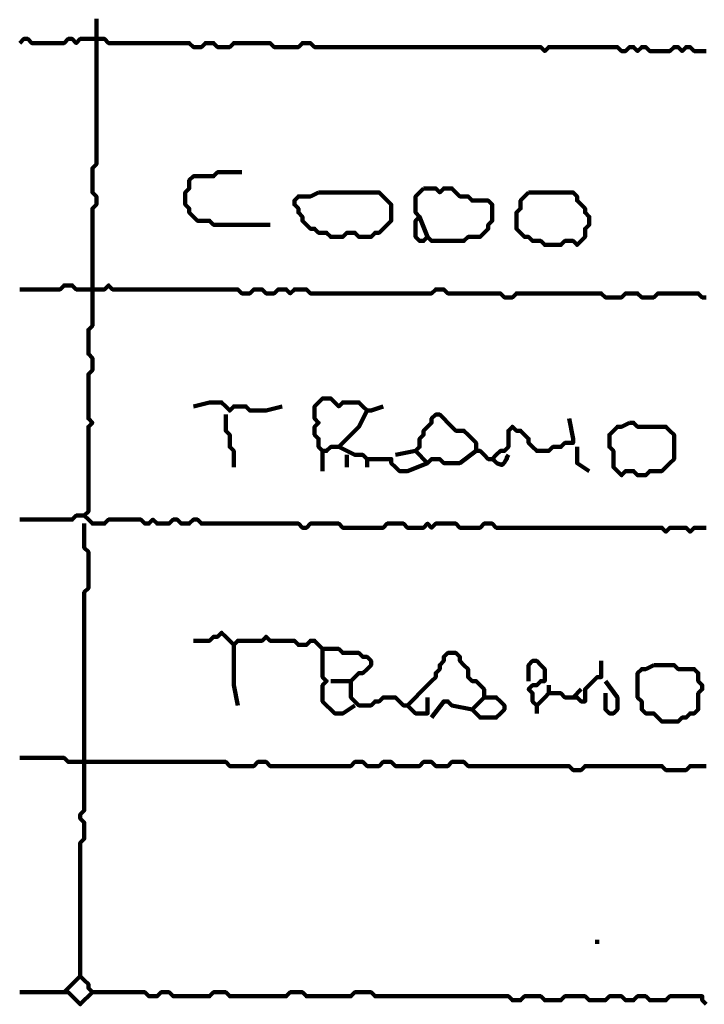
# Model space of a CAD drawing. Header units: metres. Extents: x 1959 to 4131, y 3282 to 4313.
# Tile 145 of 256: x 2378.13 to 2379.69, y 4299.47 to 4301.72. Entities that reach past the tile are written whole.
import ezdxf

# ---------------------------------------------------------------- set-up
doc = ezdxf.new("R2010")
doc.units = ezdxf.units.M
doc.layers.add('P', color=250, linetype='Continuous', lineweight=100)

msp = doc.modelspace()

# ---------------------------------------------------------------- linework, layer by layer
at = {"layer": 'P', "color": 0, "linetype": 'Continuous'}
for points in [[(2379.6969, 4300.5563), (2379.6877, 4300.5563), (2379.6785, 4300.5563), (2379.6692, 4300.5563), (2379.66, 4300.5471), (2379.6508, 4300.5563), (2379.6416, 4300.5563), (2379.6323, 4300.5563), (2379.6231, 4300.5563), (2379.6139, 4300.5563), (2379.6046, 4300.5471), (2379.5954, 4300.5563), (2379.5862, 4300.5563), (2379.5769, 4300.5563), (2379.5677, 4300.5563), (2379.5585, 4300.5563), (2379.5492, 4300.5563), (2379.54, 4300.5563), (2379.5308, 4300.5563), (2379.5216, 4300.5563), (2379.5123, 4300.5563), (2379.5031, 4300.5563), (2379.4939, 4300.5563), (2379.4846, 4300.5563), (2379.4754, 4300.5563), (2379.4662, 4300.5563), (2379.4569, 4300.5563), (2379.4477, 4300.5563), (2379.4385, 4300.5563), (2379.4292, 4300.5563), (2379.42, 4300.5563), (2379.4108, 4300.5563), (2379.4016, 4300.5563), (2379.3923, 4300.5563), (2379.3831, 4300.5563), (2379.3739, 4300.5563), (2379.3646, 4300.5563), (2379.3554, 4300.5563), (2379.3462, 4300.5563), (2379.3369, 4300.5563), (2379.3277, 4300.5563), (2379.3185, 4300.5563), (2379.3092, 4300.5563), (2379.3, 4300.5563), (2379.2908, 4300.5563), (2379.2816, 4300.5563), (2379.2723, 4300.5563), (2379.2631, 4300.5563), (2379.2539, 4300.5563), (2379.2446, 4300.5563), (2379.2354, 4300.5563), (2379.2262, 4300.5563), (2379.2169, 4300.5563), (2379.2077, 4300.5656), (2379.1985, 4300.5656), (2379.1892, 4300.5656), (2379.18, 4300.5563), (2379.1708, 4300.5563), (2379.1616, 4300.5563), (2379.1523, 4300.5563), (2379.1431, 4300.5563), (2379.1339, 4300.5563), (2379.1246, 4300.5656), (2379.1154, 4300.5656), (2379.1062, 4300.5656), (2379.0969, 4300.5656), (2379.0877, 4300.5656), (2379.0785, 4300.5656), (2379.0692, 4300.5563), (2379.06, 4300.5656), (2379.0508, 4300.5563), (2379.0416, 4300.5563), (2379.0323, 4300.5563), (2379.0231, 4300.5563), (2379.0139, 4300.5563), (2379.0046, 4300.5656), (2378.9954, 4300.5656), (2378.9862, 4300.5656), (2378.9769, 4300.5656), (2378.9677, 4300.5656), (2378.9585, 4300.5563), (2378.9492, 4300.5563), (2378.94, 4300.5563), (2378.9308, 4300.5563), (2378.9216, 4300.5563), (2378.9123, 4300.5563), (2378.9031, 4300.5563), (2378.8939, 4300.5563), (2378.8846, 4300.5563), (2378.8754, 4300.5563), (2378.8662, 4300.5563), (2378.8569, 4300.5656), (2378.8477, 4300.5656), (2378.8385, 4300.5656), (2378.8292, 4300.5656), (2378.82, 4300.5656), (2378.8108, 4300.5656), (2378.8016, 4300.5656), (2378.7923, 4300.5656), (2378.7831, 4300.5563), (2378.7739, 4300.5563), (2378.7646, 4300.5656), (2378.7554, 4300.5656), (2378.7462, 4300.5656), (2378.7369, 4300.5656), (2378.7277, 4300.5656), (2378.7185, 4300.5656), (2378.7092, 4300.5656), (2378.7, 4300.5656), (2378.6908, 4300.5656), (2378.6816, 4300.5656), (2378.6723, 4300.5656), (2378.6631, 4300.5656), (2378.6539, 4300.5656), (2378.6446, 4300.5656), (2378.6354, 4300.5656), (2378.6262, 4300.5656), (2378.6169, 4300.5656), (2378.6077, 4300.5656), (2378.5985, 4300.5656), (2378.5892, 4300.5656), (2378.58, 4300.5656), (2378.5708, 4300.5656), (2378.5616, 4300.5656), (2378.5523, 4300.5656), (2378.5431, 4300.5656), (2378.5339, 4300.5748), (2378.5246, 4300.5748), (2378.5154, 4300.5656), (2378.5062, 4300.5656), (2378.4969, 4300.5656), (2378.4877, 4300.5748), (2378.4785, 4300.5748), (2378.4692, 4300.5656), (2378.46, 4300.5656), (2378.4508, 4300.5656), (2378.4416, 4300.5656), (2378.4323, 4300.5748), (2378.4231, 4300.5656), (2378.4139, 4300.5656), (2378.4046, 4300.5748), (2378.3954, 4300.5748), (2378.3862, 4300.5748), (2378.3769, 4300.5748), (2378.3677, 4300.5748), (2378.3585, 4300.5748), (2378.3492, 4300.5748), (2378.34, 4300.5748), (2378.3308, 4300.5748), (2378.3216, 4300.5656), (2378.3123, 4300.5656), (2378.3031, 4300.5656), (2378.2939, 4300.5656), (2378.2846, 4300.5748), (2378.2754, 4300.584), (2378.2846, 4300.5933), (2378.2846, 4300.6025), (2378.2846, 4300.6117), (2378.2846, 4300.6209), (2378.2846, 4300.6302), (2378.2846, 4300.6394), (2378.2846, 4300.6486), (2378.2846, 4300.6579), (2378.2846, 4300.6671), (2378.2846, 4300.6763), (2378.2846, 4300.6856), (2378.2846, 4300.6948), (2378.2846, 4300.704), (2378.2846, 4300.7133), (2378.2846, 4300.7225), (2378.2846, 4300.7317), (2378.2846, 4300.7409), (2378.2846, 4300.7502), (2378.2846, 4300.7594), (2378.2846, 4300.7686), (2378.2846, 4300.7779), (2378.2846, 4300.7871), (2378.2939, 4300.7963), (2378.2846, 4300.8056), (2378.2846, 4300.8148), (2378.2846, 4300.824), (2378.2846, 4300.8333), (2378.2846, 4300.8425), (2378.2846, 4300.8517), (2378.2846, 4300.8609), (2378.2846, 4300.8702), (2378.2846, 4300.8794), (2378.2846, 4300.8886), (2378.2846, 4300.8979), (2378.2846, 4300.9071), (2378.2939, 4300.9163), (2378.2939, 4300.9256), (2378.2939, 4300.9348), (2378.2939, 4300.944), (2378.2846, 4300.9533), (2378.2846, 4300.9625), (2378.2846, 4300.9717), (2378.2846, 4300.9809), (2378.2846, 4300.9902), (2378.2846, 4300.9994), (2378.2846, 4301.0086), (2378.2939, 4301.0179), (2378.2939, 4301.0271), (2378.2939, 4301.0363), (2378.2939, 4301.0456), (2378.2939, 4301.0548), (2378.2939, 4301.064), (2378.2939, 4301.0733), (2378.2939, 4301.0825), (2378.2939, 4301.0917), (2378.2939, 4301.1009), (2378.2939, 4301.1102), (2378.2939, 4301.1194), (2378.2939, 4301.1286), (2378.2939, 4301.1379), (2378.2939, 4301.1471), (2378.2939, 4301.1563), (2378.2939, 4301.1656), (2378.2939, 4301.1748), (2378.2939, 4301.184), (2378.2939, 4301.1933), (2378.2939, 4301.2025), (2378.2939, 4301.2117), (2378.2939, 4301.2209), (2378.2939, 4301.2302), (2378.2939, 4301.2394), (2378.2939, 4301.2486), (2378.2939, 4301.2579), (2378.2939, 4301.2671), (2378.2939, 4301.2763), (2378.2939, 4301.2856), (2378.3031, 4301.2948), (2378.3031, 4301.304), (2378.3031, 4301.3133), (2378.2939, 4301.3225), (2378.2939, 4301.3317), (2378.2939, 4301.3409), (2378.2939, 4301.3502), (2378.2939, 4301.3594), (2378.2939, 4301.3686), (2378.2939, 4301.3779), (2378.3031, 4301.3871), (2378.3031, 4301.3963), (2378.3031, 4301.4056), (2378.3031, 4301.4148), (2378.3031, 4301.424), (2378.3031, 4301.4333), (2378.3031, 4301.4425), (2378.3031, 4301.4517), (2378.3031, 4301.4609), (2378.3031, 4301.4702), (2378.3031, 4301.4794), (2378.3031, 4301.4886), (2378.3031, 4301.4979), (2378.3031, 4301.5071), (2378.3031, 4301.5163), (2378.3031, 4301.5256), (2378.3031, 4301.5348), (2378.3031, 4301.544), (2378.3031, 4301.5533), (2378.3031, 4301.5625), (2378.3031, 4301.5717), (2378.3031, 4301.5809), (2378.3031, 4301.5902), (2378.3031, 4301.5994), (2378.3031, 4301.6086), (2378.3031, 4301.6179), (2378.3031, 4301.6271), (2378.3031, 4301.6363), (2378.3031, 4301.6456), (2378.3031, 4301.6548), (2378.3031, 4301.664), (2378.3031, 4301.6733), (2378.3031, 4301.6825), (2378.3031, 4301.6917), (2378.3031, 4301.7009), (2378.3031, 4301.7102), (2378.3031, 4301.7194)], [(2378.1277, 4301.664), (2378.1369, 4301.6733), (2378.1462, 4301.6733), (2378.1554, 4301.664), (2378.1646, 4301.664), (2378.1739, 4301.664), (2378.1831, 4301.664), (2378.1923, 4301.664), (2378.2016, 4301.664), (2378.2108, 4301.664), (2378.22, 4301.664), (2378.2292, 4301.664), (2378.2385, 4301.6733), (2378.2477, 4301.6733), (2378.2569, 4301.664), (2378.2662, 4301.6733), (2378.2754, 4301.6733), (2378.2846, 4301.6733), (2378.2939, 4301.6733), (2378.3031, 4301.6733), (2378.3123, 4301.6733), (2378.3216, 4301.6733), (2378.3308, 4301.664), (2378.34, 4301.664), (2378.3492, 4301.664), (2378.3585, 4301.664), (2378.3677, 4301.664), (2378.3769, 4301.664), (2378.3862, 4301.664), (2378.3954, 4301.664), (2378.4046, 4301.664), (2378.4139, 4301.664), (2378.4231, 4301.664), (2378.4323, 4301.664), (2378.4416, 4301.664), (2378.4508, 4301.664), (2378.46, 4301.664), (2378.4692, 4301.664), (2378.4785, 4301.664), (2378.4877, 4301.664), (2378.4969, 4301.664), (2378.5062, 4301.664), (2378.5154, 4301.664), (2378.5246, 4301.6548), (2378.5339, 4301.6548), (2378.5431, 4301.6548), (2378.5523, 4301.664), (2378.5616, 4301.664), (2378.5708, 4301.664), (2378.58, 4301.6548), (2378.5892, 4301.6548), (2378.5985, 4301.6548), (2378.6077, 4301.6548), (2378.6169, 4301.664), (2378.6262, 4301.664), (2378.6354, 4301.664), (2378.6446, 4301.664), (2378.6539, 4301.664), (2378.6631, 4301.664), (2378.6723, 4301.664), (2378.6816, 4301.664), (2378.6908, 4301.664), (2378.7, 4301.664), (2378.7092, 4301.6548), (2378.7185, 4301.6548), (2378.7277, 4301.6548), (2378.7369, 4301.6548), (2378.7462, 4301.6548), (2378.7554, 4301.6548), (2378.7646, 4301.6548), (2378.7739, 4301.664), (2378.7831, 4301.664), (2378.7923, 4301.664), (2378.8016, 4301.6548), (2378.8108, 4301.6548), (2378.82, 4301.6548), (2378.8292, 4301.6548), (2378.8385, 4301.6548), (2378.8477, 4301.6548), (2378.8569, 4301.6548), (2378.8662, 4301.6548), (2378.8754, 4301.6548), (2378.8846, 4301.6548), (2378.8939, 4301.6548), (2378.9031, 4301.6548), (2378.9123, 4301.6548), (2378.9216, 4301.6548), (2378.9308, 4301.6548), (2378.94, 4301.6548), (2378.9492, 4301.6548), (2378.9585, 4301.6548), (2378.9677, 4301.6548), (2378.9769, 4301.6548), (2378.9862, 4301.6548), (2378.9954, 4301.6548), (2379.0046, 4301.6548), (2379.0139, 4301.6548), (2379.0231, 4301.6548), (2379.0323, 4301.6548), (2379.0416, 4301.6548), (2379.0508, 4301.6548), (2379.06, 4301.6548), (2379.0692, 4301.6548), (2379.0785, 4301.6548), (2379.0877, 4301.6548), (2379.0969, 4301.6548), (2379.1062, 4301.6548), (2379.1154, 4301.6548), (2379.1246, 4301.6548), (2379.1339, 4301.6548), (2379.1431, 4301.6548), (2379.1523, 4301.6548), (2379.1616, 4301.6548), (2379.1708, 4301.6548), (2379.18, 4301.6548), (2379.1892, 4301.6548), (2379.1985, 4301.6548), (2379.2077, 4301.6548), (2379.2169, 4301.6548), (2379.2262, 4301.6548), (2379.2354, 4301.6548), (2379.2446, 4301.6548), (2379.2539, 4301.6548), (2379.2631, 4301.6548), (2379.2723, 4301.6548), (2379.2816, 4301.6548), (2379.2908, 4301.6548), (2379.3, 4301.6548), (2379.3092, 4301.6548), (2379.3185, 4301.6548), (2379.3277, 4301.6456), (2379.3369, 4301.6548), (2379.3462, 4301.6548), (2379.3554, 4301.6548), (2379.3646, 4301.6548), (2379.3739, 4301.6548), (2379.3831, 4301.6548), (2379.3923, 4301.6548), (2379.4016, 4301.6548), (2379.4108, 4301.6548), (2379.42, 4301.6548), (2379.4292, 4301.6548), (2379.4385, 4301.6548), (2379.4477, 4301.6548), (2379.4569, 4301.6548), (2379.4662, 4301.6548), (2379.4754, 4301.6548), (2379.4846, 4301.6548), (2379.4939, 4301.6548), (2379.5031, 4301.6456), (2379.5123, 4301.6456), (2379.5216, 4301.6548), (2379.5308, 4301.6548), (2379.54, 4301.6456), (2379.5492, 4301.6548), (2379.5585, 4301.6548), (2379.5677, 4301.6456), (2379.5769, 4301.6456), (2379.5862, 4301.6456), (2379.5954, 4301.6456), (2379.6046, 4301.6456), (2379.6139, 4301.6456), (2379.6231, 4301.6548), (2379.6323, 4301.6548), (2379.6416, 4301.6456), (2379.6508, 4301.6548), (2379.66, 4301.6548), (2379.6692, 4301.6456), (2379.6785, 4301.6456), (2379.6877, 4301.6456), (2379.6969, 4301.6456)], [(2378.7, 4301.2486), (2378.6631, 4301.2486), (2378.6539, 4301.2486), (2378.6446, 4301.2486), (2378.6354, 4301.2486), (2378.6262, 4301.2486), (2378.6169, 4301.2486), (2378.6077, 4301.2486), (2378.5985, 4301.2486), (2378.5892, 4301.2486), (2378.58, 4301.2486), (2378.5708, 4301.2486), (2378.5616, 4301.2579), (2378.5523, 4301.2579), (2378.5431, 4301.2579), (2378.5339, 4301.2579), (2378.5246, 4301.2671), (2378.5154, 4301.2763), (2378.5154, 4301.2856), (2378.5062, 4301.2948), (2378.5062, 4301.304), (2378.5062, 4301.3133), (2378.5062, 4301.3225), (2378.5154, 4301.3317), (2378.5154, 4301.3409), (2378.5154, 4301.3502), (2378.5246, 4301.3594), (2378.5339, 4301.3594), (2378.5431, 4301.3594), (2378.5523, 4301.3594), (2378.5616, 4301.3594), (2378.5708, 4301.3594), (2378.58, 4301.3686), (2378.5892, 4301.3686), (2378.5985, 4301.3686), (2378.6077, 4301.3686), (2378.6354, 4301.3686)], [(2378.8108, 4301.3225), (2378.82, 4301.3225), (2378.8292, 4301.3225), (2378.8385, 4301.3225), (2378.8477, 4301.3225), (2378.8569, 4301.3225), (2378.8662, 4301.3225), (2378.8754, 4301.3225), (2378.8846, 4301.3225), (2378.8939, 4301.3225), (2378.9031, 4301.3225), (2378.9123, 4301.3225), (2378.9216, 4301.3225), (2378.9308, 4301.3225), (2378.94, 4301.3225), (2378.9492, 4301.3225), (2378.9585, 4301.3133), (2378.9677, 4301.304), (2378.9769, 4301.2948), (2378.9769, 4301.2856), (2378.9769, 4301.2763), (2378.9769, 4301.2671), (2378.9769, 4301.2579), (2378.9677, 4301.2486), (2378.9585, 4301.2394), (2378.9492, 4301.2302), (2378.94, 4301.2302), (2378.9308, 4301.2209), (2378.9216, 4301.2209), (2378.9123, 4301.2209), (2378.9031, 4301.2209), (2378.8939, 4301.2302), (2378.8846, 4301.2302), (2378.8754, 4301.2302), (2378.8662, 4301.2209), (2378.8569, 4301.2209), (2378.8477, 4301.2209), (2378.8385, 4301.2209), (2378.8292, 4301.2302), (2378.82, 4301.2302), (2378.8108, 4301.2302), (2378.8016, 4301.2394), (2378.7923, 4301.2394), (2378.7831, 4301.2486), (2378.7739, 4301.2579), (2378.7739, 4301.2671), (2378.7646, 4301.2763), (2378.7646, 4301.2856), (2378.7554, 4301.2948), (2378.7554, 4301.304), (2378.7646, 4301.3133), (2378.7739, 4301.3133), (2378.7831, 4301.3133), (2378.7923, 4301.3133), (2378.8108, 4301.3225)], [(2379.0508, 4301.3317), (2379.06, 4301.3317), (2379.0692, 4301.3317), (2379.0785, 4301.3317), (2379.0877, 4301.3225), (2379.0969, 4301.3317), (2379.1062, 4301.3317), (2379.1154, 4301.3317), (2379.1246, 4301.3225), (2379.1339, 4301.3133), (2379.1431, 4301.3133), (2379.1523, 4301.3133), (2379.1616, 4301.304), (2379.1708, 4301.304), (2379.18, 4301.304), (2379.1892, 4301.304), (2379.1985, 4301.304), (2379.2077, 4301.2948), (2379.2077, 4301.2856), (2379.2077, 4301.2763), (2379.2077, 4301.2671), (2379.2077, 4301.2579), (2379.1985, 4301.2486), (2379.1985, 4301.2394), (2379.1892, 4301.2302), (2379.18, 4301.2209), (2379.1708, 4301.2209), (2379.1616, 4301.2209), (2379.1523, 4301.2209), (2379.1431, 4301.2117), (2379.1339, 4301.2117), (2379.1246, 4301.2117), (2379.1154, 4301.2117), (2379.1062, 4301.2117), (2379.0969, 4301.2117), (2379.0877, 4301.2117), (2379.0785, 4301.2117), (2379.0692, 4301.2117), (2379.06, 4301.2209), (2379.0508, 4301.2117), (2379.0416, 4301.2117), (2379.0323, 4301.2209), (2379.0323, 4301.2302), (2379.0323, 4301.2394), (2379.0323, 4301.2486), (2379.0323, 4301.2579), (2379.0416, 4301.2671), (2379.0323, 4301.2763), (2379.0323, 4301.2856), (2379.0323, 4301.2948), (2379.0323, 4301.304), (2379.0323, 4301.3133), (2379.0508, 4301.3317)], [(2379.2908, 4301.3225), (2379.3, 4301.3225), (2379.3092, 4301.3225), (2379.3185, 4301.3225), (2379.3277, 4301.3225), (2379.3369, 4301.3225), (2379.3462, 4301.3225), (2379.3554, 4301.3225), (2379.3646, 4301.3225), (2379.3739, 4301.3225), (2379.3831, 4301.3225), (2379.3923, 4301.3225), (2379.4016, 4301.3133), (2379.4016, 4301.304), (2379.4108, 4301.2948), (2379.42, 4301.2856), (2379.42, 4301.2763), (2379.4292, 4301.2671), (2379.4292, 4301.2579), (2379.4292, 4301.2486), (2379.42, 4301.2394), (2379.42, 4301.2302), (2379.42, 4301.2209), (2379.4108, 4301.2117), (2379.4016, 4301.2025), (2379.3923, 4301.2117), (2379.3831, 4301.2117), (2379.3739, 4301.2117), (2379.3646, 4301.2025), (2379.3554, 4301.2025), (2379.3462, 4301.2025), (2379.3369, 4301.2025), (2379.3277, 4301.2025), (2379.3185, 4301.2117), (2379.3092, 4301.2117), (2379.3, 4301.2117), (2379.2908, 4301.2209), (2379.2816, 4301.2209), (2379.2723, 4301.2302), (2379.2631, 4301.2394), (2379.2631, 4301.2486), (2379.2631, 4301.2579), (2379.2631, 4301.2671), (2379.2631, 4301.2763), (2379.2723, 4301.2856), (2379.2723, 4301.2948), (2379.2723, 4301.304), (2379.2908, 4301.3225)], [(2379.0416, 4301.2671), (2379.06, 4301.2209)], [(2378.1277, 4301.1009), (2378.1369, 4301.1009), (2378.1462, 4301.1009), (2378.1554, 4301.1009), (2378.1646, 4301.1009), (2378.1739, 4301.1009), (2378.1831, 4301.1009), (2378.1923, 4301.1009), (2378.2016, 4301.1009), (2378.2108, 4301.1009), (2378.22, 4301.1009), (2378.2292, 4301.1102), (2378.2385, 4301.1102), (2378.2477, 4301.1102), (2378.2569, 4301.1009), (2378.2662, 4301.1009), (2378.2754, 4301.1009), (2378.2846, 4301.1009), (2378.2939, 4301.1009), (2378.3031, 4301.1009), (2378.3123, 4301.1009), (2378.3216, 4301.1009), (2378.3308, 4301.1102), (2378.34, 4301.1009), (2378.3492, 4301.1009), (2378.3585, 4301.1009), (2378.3677, 4301.1009), (2378.3769, 4301.1009), (2378.3862, 4301.1009), (2378.3954, 4301.1009), (2378.4046, 4301.1009), (2378.4139, 4301.1009), (2378.4231, 4301.1009), (2378.4323, 4301.1009), (2378.4416, 4301.1009), (2378.4508, 4301.1009), (2378.46, 4301.1009), (2378.4692, 4301.1009), (2378.4785, 4301.1009), (2378.4877, 4301.1009), (2378.4969, 4301.1009), (2378.5062, 4301.1009), (2378.5154, 4301.1009), (2378.5246, 4301.1009), (2378.5339, 4301.1009), (2378.5431, 4301.1009), (2378.5523, 4301.1009), (2378.5616, 4301.1009), (2378.5708, 4301.1009), (2378.58, 4301.1009), (2378.5892, 4301.1009), (2378.5985, 4301.1009), (2378.6077, 4301.1009), (2378.6169, 4301.1009), (2378.6262, 4301.1009), (2378.6354, 4301.0917), (2378.6446, 4301.0917), (2378.6539, 4301.0917), (2378.6631, 4301.1009), (2378.6723, 4301.1009), (2378.6816, 4301.1009), (2378.6908, 4301.0917), (2378.7, 4301.0917), (2378.7092, 4301.0917), (2378.7185, 4301.1009), (2378.7277, 4301.1009), (2378.7369, 4301.1009), (2378.7462, 4301.0917), (2378.7554, 4301.1009), (2378.7646, 4301.1009), (2378.7739, 4301.1009), (2378.7831, 4301.1009), (2378.7923, 4301.0917), (2378.8016, 4301.0917), (2378.8108, 4301.0917), (2378.82, 4301.0917), (2378.8292, 4301.0917), (2378.8385, 4301.0917), (2378.8477, 4301.0917), (2378.8569, 4301.0917), (2378.8662, 4301.0917), (2378.8754, 4301.0917), (2378.8846, 4301.0917), (2378.8939, 4301.0917), (2378.9031, 4301.0917), (2378.9123, 4301.0917), (2378.9216, 4301.0917), (2378.9308, 4301.0917), (2378.94, 4301.0917), (2378.9492, 4301.0917), (2378.9585, 4301.0917), (2378.9677, 4301.0917), (2378.9769, 4301.0917), (2378.9862, 4301.0917), (2378.9954, 4301.0917), (2379.0046, 4301.0917), (2379.0139, 4301.0917), (2379.0231, 4301.0917), (2379.0323, 4301.0917), (2379.0416, 4301.0917), (2379.0508, 4301.0917), (2379.06, 4301.0917), (2379.0692, 4301.0917), (2379.0785, 4301.1009), (2379.0877, 4301.1009), (2379.0969, 4301.1009), (2379.1062, 4301.0917), (2379.1154, 4301.0917), (2379.1246, 4301.0917), (2379.1339, 4301.0917), (2379.1431, 4301.0917), (2379.1523, 4301.0917), (2379.1616, 4301.0917), (2379.1708, 4301.0917), (2379.18, 4301.0917), (2379.1892, 4301.0917), (2379.1985, 4301.0917), (2379.2077, 4301.0917), (2379.2169, 4301.0917), (2379.2262, 4301.0917), (2379.2354, 4301.0825), (2379.2446, 4301.0825), (2379.2539, 4301.0825), (2379.2631, 4301.0917), (2379.2723, 4301.0917), (2379.2816, 4301.0917), (2379.2908, 4301.0917), (2379.3, 4301.0917), (2379.3092, 4301.0917), (2379.3185, 4301.0917), (2379.3277, 4301.0917), (2379.3369, 4301.0917), (2379.3462, 4301.0917), (2379.3554, 4301.0917), (2379.3646, 4301.0917), (2379.3739, 4301.0917), (2379.3831, 4301.0917), (2379.3923, 4301.0917), (2379.4016, 4301.0917), (2379.4108, 4301.0917), (2379.42, 4301.0917), (2379.4292, 4301.0917), (2379.4385, 4301.0917), (2379.4477, 4301.0917), (2379.4569, 4301.0917), (2379.4662, 4301.0825), (2379.4754, 4301.0825), (2379.4846, 4301.0825), (2379.4939, 4301.0825), (2379.5031, 4301.0825), (2379.5123, 4301.0917), (2379.5216, 4301.0917), (2379.5308, 4301.0917), (2379.54, 4301.0917), (2379.5492, 4301.0825), (2379.5585, 4301.0825), (2379.5677, 4301.0825), (2379.5769, 4301.0825), (2379.5862, 4301.0917), (2379.5954, 4301.0917), (2379.6046, 4301.0917), (2379.6139, 4301.0917), (2379.6231, 4301.0917), (2379.6323, 4301.0917), (2379.6416, 4301.0917), (2379.6508, 4301.0917), (2379.66, 4301.0917), (2379.6692, 4301.0917), (2379.6785, 4301.0917), (2379.6877, 4301.0825), (2379.6969, 4301.0825)], [(2378.9216, 4300.824), (2378.9031, 4300.7871), (2378.8939, 4300.7779), (2378.8846, 4300.7686), (2378.8754, 4300.7594), (2378.8662, 4300.7502), (2378.8569, 4300.7409), (2378.8477, 4300.7409), (2378.8385, 4300.7409), (2378.8292, 4300.7317), (2378.82, 4300.7317), (2378.8108, 4300.7409), (2378.8108, 4300.7502), (2378.8108, 4300.7594), (2378.8016, 4300.7686), (2378.8016, 4300.7779), (2378.8016, 4300.7871), (2378.8108, 4300.7963), (2378.8016, 4300.8056), (2378.8016, 4300.8148), (2378.8016, 4300.824), (2378.8016, 4300.8333), (2378.8108, 4300.8425), (2378.82, 4300.8517), (2378.8292, 4300.8517), (2378.8385, 4300.8517), (2378.8477, 4300.8425), (2378.8569, 4300.8333), (2378.8662, 4300.8425), (2378.8754, 4300.8425), (2378.8846, 4300.8425), (2378.8939, 4300.8425), (2378.9031, 4300.8425), (2378.9123, 4300.8333), (2378.9216, 4300.824), (2378.9308, 4300.824), (2378.9585, 4300.8333)], [(2378.5246, 4300.8333), (2378.5616, 4300.8425), (2378.5708, 4300.8425), (2378.58, 4300.8425), (2378.5892, 4300.8425), (2378.5985, 4300.8333), (2378.6077, 4300.824), (2378.6169, 4300.8333), (2378.6262, 4300.8333), (2378.6354, 4300.8333), (2378.6446, 4300.8333), (2378.6539, 4300.824), (2378.6631, 4300.824), (2378.6723, 4300.824), (2378.6816, 4300.824), (2378.6908, 4300.824), (2378.7277, 4300.8333)], [(2378.5985, 4300.8148), (2378.5985, 4300.7779), (2378.6077, 4300.7686), (2378.6077, 4300.7594), (2378.6077, 4300.7502), (2378.6077, 4300.7409), (2378.6169, 4300.7317), (2378.6169, 4300.7225), (2378.6169, 4300.6948)], [(2379.1708, 4300.7317), (2379.1339, 4300.704), (2379.1246, 4300.704), (2379.1154, 4300.704), (2379.1062, 4300.704), (2379.0969, 4300.704), (2379.0877, 4300.7133), (2379.0785, 4300.7133), (2379.0692, 4300.7133), (2379.06, 4300.704), (2379.0508, 4300.7133), (2379.0416, 4300.7225), (2379.0323, 4300.7317), (2379.0416, 4300.7409), (2379.0416, 4300.7502), (2379.0416, 4300.7594), (2379.0508, 4300.7686), (2379.0508, 4300.7779), (2379.06, 4300.7871), (2379.0692, 4300.7963), (2379.0692, 4300.8056), (2379.0785, 4300.8148), (2379.0877, 4300.8148), (2379.0969, 4300.8056), (2379.1062, 4300.7963), (2379.1154, 4300.7871), (2379.1246, 4300.7779), (2379.1339, 4300.7779), (2379.1431, 4300.7779), (2379.1523, 4300.7686), (2379.1616, 4300.7594), (2379.1708, 4300.7502), (2379.1708, 4300.7409), (2379.1708, 4300.7317), (2379.18, 4300.7317), (2379.1892, 4300.7225), (2379.1985, 4300.7133), (2379.2077, 4300.7133), (2379.2169, 4300.7225), (2379.2262, 4300.7317), (2379.2354, 4300.7317), (2379.2446, 4300.7409), (2379.2446, 4300.7502), (2379.2446, 4300.7594), (2379.2446, 4300.7686), (2379.2446, 4300.7779), (2379.2539, 4300.7871), (2379.2631, 4300.7779), (2379.2723, 4300.7779), (2379.2816, 4300.7686), (2379.2908, 4300.7594), (2379.2908, 4300.7502), (2379.3, 4300.7409), (2379.3092, 4300.7317), (2379.3185, 4300.7317), (2379.3277, 4300.7317), (2379.3369, 4300.7317), (2379.3462, 4300.7409), (2379.3554, 4300.7409), (2379.3646, 4300.7409), (2379.3739, 4300.7502), (2379.3831, 4300.7502), (2379.3923, 4300.7502), (2379.3923, 4300.7594), (2379.3831, 4300.8056)], [(2379.5216, 4300.7963), (2379.5308, 4300.7963), (2379.54, 4300.7871), (2379.5492, 4300.7871), (2379.5585, 4300.7871), (2379.5677, 4300.7871), (2379.5769, 4300.7871), (2379.5862, 4300.7871), (2379.5954, 4300.7871), (2379.6046, 4300.7871), (2379.6139, 4300.7779), (2379.6231, 4300.7686), (2379.6231, 4300.7594), (2379.6231, 4300.7502), (2379.6231, 4300.7409), (2379.6231, 4300.7317), (2379.6231, 4300.7225), (2379.6231, 4300.7133), (2379.6139, 4300.704), (2379.6046, 4300.6948), (2379.5954, 4300.6856), (2379.5862, 4300.6856), (2379.5769, 4300.6856), (2379.5677, 4300.6856), (2379.5585, 4300.6763), (2379.5492, 4300.6763), (2379.54, 4300.6763), (2379.5308, 4300.6856), (2379.5216, 4300.6856), (2379.5123, 4300.6856), (2379.5031, 4300.6763), (2379.4939, 4300.6856), (2379.4846, 4300.6948), (2379.4846, 4300.704), (2379.4846, 4300.7133), (2379.4846, 4300.7225), (2379.4846, 4300.7317), (2379.4754, 4300.7409), (2379.4754, 4300.7502), (2379.4754, 4300.7594), (2379.4754, 4300.7686), (2379.4846, 4300.7779), (2379.4939, 4300.7871), (2379.5031, 4300.7871), (2379.5216, 4300.7963)], [(2378.8569, 4300.7409), (2378.8939, 4300.7225), (2378.9031, 4300.7225), (2378.9123, 4300.7225), (2378.9216, 4300.7133), (2378.9308, 4300.7133), (2378.94, 4300.7133), (2378.9492, 4300.7133), (2378.9585, 4300.7133), (2378.9677, 4300.7133), (2378.9769, 4300.7133), (2378.9769, 4300.704), (2378.9862, 4300.6948), (2378.9954, 4300.6856), (2379.0046, 4300.6856), (2379.0139, 4300.6856), (2379.06, 4300.704)], [(2379.4016, 4300.7409), (2379.4016, 4300.7225), (2379.4016, 4300.7133), (2379.4016, 4300.704), (2379.4292, 4300.6856)], [(2378.82, 4300.7317), (2378.82, 4300.6856)], [(2378.8754, 4300.7225), (2378.8754, 4300.6948)], [(2378.9216, 4300.7133), (2378.9216, 4300.6948)], [(2378.9862, 4300.7225), (2379.0323, 4300.7317)], [(2379.2446, 4300.7225), (2379.2416, 4300.7179), (2379.24, 4300.7133), (2379.2369, 4300.7086), (2379.2354, 4300.7056), (2379.2323, 4300.7025), (2379.2292, 4300.6994), (2379.2262, 4300.7009), (2379.2216, 4300.7025), (2379.2185, 4300.704), (2379.2154, 4300.7071), (2379.2123, 4300.7102), (2379.2077, 4300.7133)], [(2378.1277, 4300.5748), (2378.1369, 4300.5748), (2378.1462, 4300.5748), (2378.1554, 4300.5748), (2378.1646, 4300.5748), (2378.1739, 4300.5748), (2378.1831, 4300.5748), (2378.1923, 4300.5748), (2378.2016, 4300.5748), (2378.2108, 4300.5748), (2378.22, 4300.5748), (2378.2292, 4300.5748), (2378.2385, 4300.5748), (2378.2477, 4300.5748), (2378.2569, 4300.584), (2378.2754, 4300.584)], [(2378.2754, 4300.5656), (2378.2754, 4300.5286), (2378.2754, 4300.5194), (2378.2754, 4300.5102), (2378.2846, 4300.5009), (2378.2846, 4300.4917), (2378.2846, 4300.4825), (2378.2846, 4300.4733), (2378.2846, 4300.464), (2378.2846, 4300.4548), (2378.2846, 4300.4456), (2378.2846, 4300.4363), (2378.2846, 4300.4271), (2378.2846, 4300.4179), (2378.2754, 4300.4086), (2378.2754, 4300.3994), (2378.2754, 4300.3902), (2378.2754, 4300.3809), (2378.2754, 4300.3717), (2378.2754, 4300.3625), (2378.2754, 4300.3533), (2378.2754, 4300.344), (2378.2754, 4300.3348), (2378.2754, 4300.3256), (2378.2754, 4300.3163), (2378.2754, 4300.3071), (2378.2754, 4300.2979), (2378.2754, 4300.2886), (2378.2754, 4300.2794), (2378.2754, 4300.2702), (2378.2754, 4300.2609), (2378.2754, 4300.2517), (2378.2754, 4300.2425), (2378.2754, 4300.2333), (2378.2754, 4300.224), (2378.2754, 4300.2148), (2378.2754, 4300.2056), (2378.2754, 4300.1963), (2378.2754, 4300.1871), (2378.2754, 4300.1779), (2378.2754, 4300.1686), (2378.2754, 4300.1594), (2378.2754, 4300.1502), (2378.2754, 4300.1409), (2378.2754, 4300.1317), (2378.2754, 4300.1225), (2378.2754, 4300.1133), (2378.2754, 4300.104), (2378.2754, 4300.0948), (2378.2754, 4300.0856), (2378.2754, 4300.0763), (2378.2754, 4300.0671), (2378.2754, 4300.0579), (2378.2754, 4300.0486), (2378.2754, 4300.0394), (2378.2754, 4300.0302), (2378.2754, 4300.0209), (2378.2754, 4300.0117), (2378.2754, 4300.0025), (2378.2754, 4299.9933), (2378.2754, 4299.984), (2378.2754, 4299.9748), (2378.2754, 4299.9656), (2378.2754, 4299.9563), (2378.2754, 4299.9471), (2378.2754, 4299.9379), (2378.2754, 4299.9286), (2378.2754, 4299.9194), (2378.2754, 4299.9102), (2378.2662, 4299.9009), (2378.2662, 4299.8917), (2378.2754, 4299.8825), (2378.2754, 4299.8733), (2378.2754, 4299.864), (2378.2754, 4299.8548), (2378.2754, 4299.8456), (2378.2662, 4299.8363), (2378.2662, 4299.8271), (2378.2662, 4299.8179), (2378.2662, 4299.8086), (2378.2662, 4299.7994), (2378.2662, 4299.7902), (2378.2662, 4299.7809), (2378.2662, 4299.7717), (2378.2662, 4299.7625), (2378.2662, 4299.7533), (2378.2662, 4299.744), (2378.2662, 4299.7348), (2378.2662, 4299.7256), (2378.2662, 4299.7163), (2378.2662, 4299.7071), (2378.2662, 4299.6979), (2378.2662, 4299.6886), (2378.2662, 4299.6794), (2378.2662, 4299.6702), (2378.2662, 4299.6609), (2378.2662, 4299.6517), (2378.2662, 4299.6425), (2378.2662, 4299.6333), (2378.2662, 4299.624), (2378.2662, 4299.6148), (2378.2662, 4299.6056), (2378.2662, 4299.5963), (2378.2662, 4299.5871), (2378.2662, 4299.5779), (2378.2662, 4299.5686), (2378.2662, 4299.5594), (2378.2662, 4299.5502), (2378.2662, 4299.5409), (2378.2662, 4299.5317), (2378.2754, 4299.5225), (2378.2846, 4299.5133), (2378.2846, 4299.504), (2378.2939, 4299.4948), (2378.2846, 4299.4856), (2378.2754, 4299.4763), (2378.2662, 4299.4671), (2378.2569, 4299.4763), (2378.2477, 4299.4856), (2378.2385, 4299.4948), (2378.2292, 4299.4948), (2378.22, 4299.4948), (2378.2108, 4299.4948), (2378.2016, 4299.4948), (2378.1923, 4299.4948), (2378.1831, 4299.4948), (2378.1739, 4299.4948), (2378.1646, 4299.4948), (2378.1554, 4299.4948), (2378.1462, 4299.4948), (2378.1369, 4299.4948), (2378.1277, 4299.4948)], [(2378.5246, 4300.2979), (2378.5616, 4300.2979), (2378.5708, 4300.3071), (2378.58, 4300.3071), (2378.5892, 4300.3163), (2378.5985, 4300.3071), (2378.6077, 4300.2979), (2378.6169, 4300.2886), (2378.6262, 4300.2979), (2378.6354, 4300.2979), (2378.6446, 4300.2979), (2378.6539, 4300.2979), (2378.6631, 4300.2979), (2378.6723, 4300.2979), (2378.6816, 4300.2979), (2378.6908, 4300.3071), (2378.7, 4300.2979), (2378.7092, 4300.2979), (2378.7185, 4300.2979), (2378.7277, 4300.2979), (2378.7369, 4300.2979), (2378.7462, 4300.2979), (2378.7554, 4300.2979), (2378.7646, 4300.2886), (2378.7739, 4300.2886), (2378.7831, 4300.2886), (2378.7923, 4300.2979), (2378.8016, 4300.2979), (2378.8108, 4300.2886), (2378.82, 4300.2794), (2378.8292, 4300.2794), (2378.8385, 4300.2794), (2378.8477, 4300.2794), (2378.8569, 4300.2794), (2378.8662, 4300.2702), (2378.8754, 4300.2702), (2378.8846, 4300.2702), (2378.8939, 4300.2702), (2378.9031, 4300.2702), (2378.9123, 4300.2609), (2378.9216, 4300.2609), (2378.9308, 4300.2517), (2378.9308, 4300.2425), (2378.9216, 4300.2333), (2378.9123, 4300.224), (2378.9031, 4300.224), (2378.8939, 4300.2148), (2378.8846, 4300.2056), (2378.8846, 4300.1963), (2378.8846, 4300.1871), (2378.8846, 4300.1779), (2378.8846, 4300.1686), (2378.8939, 4300.1594), (2378.9031, 4300.1502), (2378.9123, 4300.1502), (2378.9216, 4300.1502), (2378.9308, 4300.1502), (2378.94, 4300.1594), (2378.9492, 4300.1594), (2378.9585, 4300.1686), (2378.9677, 4300.1686), (2378.9769, 4300.1686), (2378.9862, 4300.1686), (2378.9954, 4300.1594), (2379.0046, 4300.1502), (2379.0139, 4300.1502), (2379.0231, 4300.1594), (2379.0323, 4300.1686), (2379.0416, 4300.1779), (2379.0508, 4300.1871), (2379.06, 4300.1963), (2379.0692, 4300.2056), (2379.0785, 4300.2148), (2379.0785, 4300.224), (2379.0877, 4300.2333), (2379.0877, 4300.2425), (2379.0969, 4300.2517), (2379.0969, 4300.2609), (2379.1062, 4300.2702), (2379.1154, 4300.2702), (2379.1246, 4300.2702), (2379.1339, 4300.2609), (2379.1339, 4300.2517), (2379.1431, 4300.2425), (2379.1523, 4300.2333), (2379.1523, 4300.224), (2379.1523, 4300.2148), (2379.1616, 4300.2056), (2379.1708, 4300.2056), (2379.18, 4300.1963), (2379.1892, 4300.1871), (2379.1892, 4300.1779), (2379.1892, 4300.1686), (2379.1985, 4300.1686), (2379.2077, 4300.1686), (2379.2169, 4300.1686), (2379.2262, 4300.1594), (2379.2354, 4300.1502), (2379.2354, 4300.1409), (2379.2262, 4300.1317), (2379.2169, 4300.1225), (2379.2077, 4300.1225), (2379.1985, 4300.1225), (2379.1892, 4300.1225), (2379.18, 4300.1225), (2379.1708, 4300.1317), (2379.1616, 4300.1409), (2379.1708, 4300.1502), (2379.1892, 4300.1686)], [(2378.6169, 4300.2886), (2378.6169, 4300.2517), (2378.6169, 4300.2425), (2378.6169, 4300.2333), (2378.6169, 4300.224), (2378.6169, 4300.2148), (2378.6169, 4300.2056), (2378.6169, 4300.1963), (2378.6262, 4300.1502)], [(2378.82, 4300.2794), (2378.82, 4300.2425), (2378.82, 4300.2333), (2378.82, 4300.224), (2378.82, 4300.2148), (2378.8292, 4300.2056), (2378.82, 4300.1963), (2378.82, 4300.1871), (2378.82, 4300.1779), (2378.82, 4300.1686), (2378.82, 4300.1594), (2378.8292, 4300.1502), (2378.8385, 4300.1409), (2378.8477, 4300.1317), (2378.8569, 4300.1317), (2378.8662, 4300.1317), (2378.8939, 4300.1502)], [(2379.2908, 4300.2056), (2379.2908, 4300.2425), (2379.3, 4300.2517), (2379.3092, 4300.2517), (2379.3185, 4300.2425), (2379.3277, 4300.2333), (2379.3277, 4300.224), (2379.3277, 4300.2148), (2379.3277, 4300.2056), (2379.3185, 4300.2056), (2379.3092, 4300.1963), (2379.3, 4300.1963), (2379.2908, 4300.1871), (2379.3, 4300.1779), (2379.3, 4300.1686), (2379.3, 4300.1594), (2379.3092, 4300.1502), (2379.3185, 4300.1594), (2379.3277, 4300.1686), (2379.3369, 4300.1779), (2379.3369, 4300.1963)], [(2379.4569, 4300.2517), (2379.4569, 4300.2148), (2379.4477, 4300.2148), (2379.4385, 4300.2056), (2379.4292, 4300.1963), (2379.42, 4300.1871), (2379.42, 4300.1779), (2379.42, 4300.1686), (2379.42, 4300.1594), (2379.4108, 4300.1594), (2379.4016, 4300.1686), (2379.3923, 4300.1686), (2379.3831, 4300.1686), (2379.3739, 4300.1686), (2379.3646, 4300.1779), (2379.3554, 4300.1779), (2379.3369, 4300.1779)], [(2379.5769, 4300.2425), (2379.5862, 4300.2425), (2379.5954, 4300.2425), (2379.6046, 4300.2425), (2379.6139, 4300.2425), (2379.6231, 4300.2425), (2379.6323, 4300.2333), (2379.6416, 4300.2333), (2379.6508, 4300.2333), (2379.66, 4300.2333), (2379.6692, 4300.2333), (2379.6785, 4300.224), (2379.6785, 4300.2148), (2379.6785, 4300.2056), (2379.6877, 4300.1963), (2379.6877, 4300.1871), (2379.6785, 4300.1779), (2379.6785, 4300.1686), (2379.6785, 4300.1594), (2379.6785, 4300.1502), (2379.6785, 4300.1409), (2379.6692, 4300.1317), (2379.66, 4300.1317), (2379.6508, 4300.1225), (2379.6416, 4300.1225), (2379.6323, 4300.1133), (2379.6231, 4300.1133), (2379.6139, 4300.1133), (2379.6046, 4300.1133), (2379.5954, 4300.1133), (2379.5862, 4300.1225), (2379.5769, 4300.1317), (2379.5677, 4300.1317), (2379.5585, 4300.1317), (2379.5492, 4300.1409), (2379.5492, 4300.1502), (2379.5492, 4300.1594), (2379.54, 4300.1686), (2379.54, 4300.1779), (2379.54, 4300.1871), (2379.54, 4300.1963), (2379.54, 4300.2056), (2379.54, 4300.2148), (2379.54, 4300.224), (2379.5492, 4300.2333), (2379.5585, 4300.2333), (2379.5769, 4300.2425)], [(2378.8385, 4300.2056), (2378.8846, 4300.2056)], [(2379.4662, 4300.2056), (2379.4939, 4300.1686), (2379.4939, 4300.1594), (2379.4939, 4300.1502), (2379.4939, 4300.1409), (2379.4846, 4300.1317), (2379.4754, 4300.1317), (2379.4662, 4300.1409), (2379.4662, 4300.1779)], [(2379.4108, 4300.1871), (2379.3923, 4300.1686)], [(2379.06, 4300.1686), (2379.06, 4300.1409), (2379.06, 4300.1317), (2379.0508, 4300.1317), (2379.0416, 4300.1317), (2379.0323, 4300.1317), (2379.0139, 4300.1502)], [(2379.0692, 4300.1225), (2379.0969, 4300.1594), (2379.1062, 4300.1594), (2379.1154, 4300.1502), (2379.1616, 4300.1409)], [(2379.3092, 4300.1502), (2379.3092, 4300.1317)], [(2378.1277, 4300.0302), (2378.1369, 4300.0302), (2378.1462, 4300.0302), (2378.1554, 4300.0302), (2378.1646, 4300.0302), (2378.1739, 4300.0302), (2378.1831, 4300.0302), (2378.1923, 4300.0302), (2378.2016, 4300.0302), (2378.2108, 4300.0302), (2378.22, 4300.0302), (2378.2292, 4300.0302), (2378.2385, 4300.0209), (2378.2477, 4300.0209), (2378.2569, 4300.0209), (2378.2662, 4300.0209), (2378.2754, 4300.0209), (2378.2846, 4300.0209), (2378.2939, 4300.0209), (2378.3031, 4300.0209), (2378.3123, 4300.0209), (2378.3216, 4300.0209), (2378.3308, 4300.0209), (2378.34, 4300.0209), (2378.3492, 4300.0209), (2378.3585, 4300.0209), (2378.3677, 4300.0209), (2378.3769, 4300.0209), (2378.3862, 4300.0209), (2378.3954, 4300.0209), (2378.4046, 4300.0209), (2378.4139, 4300.0209), (2378.4231, 4300.0209), (2378.4323, 4300.0209), (2378.4416, 4300.0209), (2378.4508, 4300.0209), (2378.46, 4300.0209), (2378.4692, 4300.0209), (2378.4785, 4300.0209), (2378.4877, 4300.0209), (2378.4969, 4300.0209), (2378.5062, 4300.0209), (2378.5154, 4300.0209), (2378.5246, 4300.0209), (2378.5339, 4300.0209), (2378.5431, 4300.0209), (2378.5523, 4300.0209), (2378.5616, 4300.0209), (2378.5708, 4300.0209), (2378.58, 4300.0209), (2378.5892, 4300.0209), (2378.5985, 4300.0209), (2378.6077, 4300.0117), (2378.6169, 4300.0117), (2378.6262, 4300.0117), (2378.6354, 4300.0117), (2378.6446, 4300.0117), (2378.6539, 4300.0117), (2378.6631, 4300.0117), (2378.6723, 4300.0209), (2378.6816, 4300.0209), (2378.6908, 4300.0209), (2378.7, 4300.0117), (2378.7092, 4300.0117), (2378.7185, 4300.0117), (2378.7277, 4300.0117), (2378.7369, 4300.0117), (2378.7462, 4300.0117), (2378.7554, 4300.0117), (2378.7646, 4300.0117), (2378.7739, 4300.0117), (2378.7831, 4300.0117), (2378.7923, 4300.0117), (2378.8016, 4300.0117), (2378.8108, 4300.0117), (2378.82, 4300.0117), (2378.8292, 4300.0117), (2378.8385, 4300.0117), (2378.8477, 4300.0117), (2378.8569, 4300.0117), (2378.8662, 4300.0117), (2378.8754, 4300.0117), (2378.8846, 4300.0117), (2378.8939, 4300.0209), (2378.9031, 4300.0209), (2378.9123, 4300.0209), (2378.9216, 4300.0117), (2378.9308, 4300.0117), (2378.94, 4300.0117), (2378.9492, 4300.0117), (2378.9585, 4300.0209), (2378.9677, 4300.0209), (2378.9769, 4300.0209), (2378.9862, 4300.0117), (2378.9954, 4300.0117), (2379.0046, 4300.0117), (2379.0139, 4300.0117), (2379.0231, 4300.0117), (2379.0323, 4300.0117), (2379.0416, 4300.0117), (2379.0508, 4300.0209), (2379.06, 4300.0209), (2379.0692, 4300.0209), (2379.0785, 4300.0117), (2379.0877, 4300.0117), (2379.0969, 4300.0117), (2379.1062, 4300.0117), (2379.1154, 4300.0209), (2379.1246, 4300.0209), (2379.1339, 4300.0209), (2379.1431, 4300.0209), (2379.1523, 4300.0117), (2379.1616, 4300.0117), (2379.1708, 4300.0117), (2379.18, 4300.0117), (2379.1892, 4300.0117), (2379.1985, 4300.0117), (2379.2077, 4300.0117), (2379.2169, 4300.0117), (2379.2262, 4300.0117), (2379.2354, 4300.0117), (2379.2446, 4300.0117), (2379.2539, 4300.0117), (2379.2631, 4300.0117), (2379.2723, 4300.0117), (2379.2816, 4300.0117), (2379.2908, 4300.0117), (2379.3, 4300.0117), (2379.3092, 4300.0117), (2379.3185, 4300.0117), (2379.3277, 4300.0117), (2379.3369, 4300.0117), (2379.3462, 4300.0117), (2379.3554, 4300.0117), (2379.3646, 4300.0117), (2379.3739, 4300.0117), (2379.3831, 4300.0117), (2379.3923, 4300.0025), (2379.4016, 4300.0025), (2379.4108, 4300.0025), (2379.42, 4300.0117), (2379.4292, 4300.0117), (2379.4385, 4300.0117), (2379.4477, 4300.0117), (2379.4569, 4300.0117), (2379.4662, 4300.0117), (2379.4754, 4300.0117), (2379.4846, 4300.0117), (2379.4939, 4300.0117), (2379.5031, 4300.0117), (2379.5123, 4300.0117), (2379.5216, 4300.0117), (2379.5308, 4300.0117), (2379.54, 4300.0117), (2379.5492, 4300.0117), (2379.5585, 4300.0117), (2379.5677, 4300.0117), (2379.5769, 4300.0117), (2379.5862, 4300.0117), (2379.5954, 4300.0117), (2379.6046, 4300.0025), (2379.6139, 4300.0025), (2379.6231, 4300.0025), (2379.6323, 4300.0025), (2379.6416, 4300.0025), (2379.6508, 4300.0025), (2379.66, 4300.0117), (2379.6692, 4300.0117), (2379.6785, 4300.0117), (2379.6877, 4300.0117), (2379.6969, 4300.0117)], [(2379.4477, 4299.6148), (2379.4477, 4299.6056)], [(2378.2662, 4299.5317), (2378.2292, 4299.4948)], [(2378.2939, 4299.4948), (2378.3308, 4299.4948), (2378.34, 4299.4948), (2378.3492, 4299.4948), (2378.3585, 4299.4948), (2378.3677, 4299.4948), (2378.3769, 4299.4948), (2378.3862, 4299.4948), (2378.3954, 4299.4948), (2378.4046, 4299.4948), (2378.4139, 4299.4948), (2378.4231, 4299.4856), (2378.4323, 4299.4856), (2378.4416, 4299.4856), (2378.4508, 4299.4948), (2378.46, 4299.4948), (2378.4692, 4299.4948), (2378.4785, 4299.4856), (2378.4877, 4299.4856), (2378.4969, 4299.4856), (2378.5062, 4299.4856), (2378.5154, 4299.4856), (2378.5246, 4299.4856), (2378.5339, 4299.4856), (2378.5431, 4299.4856), (2378.5523, 4299.4856), (2378.5616, 4299.4856), (2378.5708, 4299.4948), (2378.58, 4299.4948), (2378.5892, 4299.4948), (2378.5985, 4299.4948), (2378.6077, 4299.4856), (2378.6169, 4299.4856), (2378.6262, 4299.4856), (2378.6354, 4299.4856), (2378.6446, 4299.4856), (2378.6539, 4299.4856), (2378.6631, 4299.4856), (2378.6723, 4299.4856), (2378.6816, 4299.4856), (2378.6908, 4299.4856), (2378.7, 4299.4856), (2378.7092, 4299.4856), (2378.7185, 4299.4856), (2378.7277, 4299.4856), (2378.7369, 4299.4856), (2378.7462, 4299.4948), (2378.7554, 4299.4948), (2378.7646, 4299.4948), (2378.7739, 4299.4948), (2378.7831, 4299.4856), (2378.7923, 4299.4856), (2378.8016, 4299.4856), (2378.8108, 4299.4856), (2378.82, 4299.4856), (2378.8292, 4299.4856), (2378.8385, 4299.4856), (2378.8477, 4299.4856), (2378.8569, 4299.4856), (2378.8662, 4299.4856), (2378.8754, 4299.4856), (2378.8846, 4299.4856), (2378.8939, 4299.4948), (2378.9031, 4299.4948), (2378.9123, 4299.4948), (2378.9216, 4299.4948), (2378.9308, 4299.4948), (2378.94, 4299.4856), (2378.9492, 4299.4856), (2378.9585, 4299.4856), (2378.9677, 4299.4856), (2378.9769, 4299.4856), (2378.9862, 4299.4856), (2378.9954, 4299.4856), (2379.0046, 4299.4856), (2379.0139, 4299.4856), (2379.0231, 4299.4856), (2379.0323, 4299.4856), (2379.0416, 4299.4856), (2379.0508, 4299.4856), (2379.06, 4299.4856), (2379.0692, 4299.4856), (2379.0785, 4299.4856), (2379.0877, 4299.4856), (2379.0969, 4299.4856), (2379.1062, 4299.4856), (2379.1154, 4299.4856), (2379.1246, 4299.4856), (2379.1339, 4299.4856), (2379.1431, 4299.4856), (2379.1523, 4299.4856), (2379.1616, 4299.4856), (2379.1708, 4299.4856), (2379.18, 4299.4856), (2379.1892, 4299.4856), (2379.1985, 4299.4856), (2379.2077, 4299.4856), (2379.2169, 4299.4856), (2379.2262, 4299.4856), (2379.2354, 4299.4856), (2379.2446, 4299.4856), (2379.2539, 4299.4763), (2379.2631, 4299.4763), (2379.2723, 4299.4763), (2379.2816, 4299.4856), (2379.2908, 4299.4856), (2379.3, 4299.4856), (2379.3092, 4299.4856), (2379.3185, 4299.4856), (2379.3277, 4299.4763), (2379.3369, 4299.4763), (2379.3462, 4299.4763), (2379.3554, 4299.4763), (2379.3646, 4299.4763), (2379.3739, 4299.4856), (2379.3831, 4299.4856), (2379.3923, 4299.4856), (2379.4016, 4299.4856), (2379.4108, 4299.4856), (2379.42, 4299.4856), (2379.4292, 4299.4763), (2379.4385, 4299.4763), (2379.4477, 4299.4763), (2379.4569, 4299.4763), (2379.4662, 4299.4763), (2379.4754, 4299.4856), (2379.4846, 4299.4856), (2379.4939, 4299.4856), (2379.5031, 4299.4856), (2379.5123, 4299.4763), (2379.5216, 4299.4763), (2379.5308, 4299.4763), (2379.54, 4299.4856), (2379.5492, 4299.4856), (2379.5585, 4299.4856), (2379.5677, 4299.4763), (2379.5769, 4299.4763), (2379.5862, 4299.4763), (2379.5954, 4299.4763), (2379.6046, 4299.4763), (2379.6139, 4299.4856), (2379.6231, 4299.4856), (2379.6323, 4299.4856), (2379.6416, 4299.4856), (2379.6508, 4299.4856), (2379.66, 4299.4856), (2379.6692, 4299.4856), (2379.6785, 4299.4856), (2379.6877, 4299.4856), (2379.6877, 4299.4763), (2379.6969, 4299.4671)]]:
    msp.add_lwpolyline(points, dxfattribs=at)

doc.saveas('drawing.dxf')
